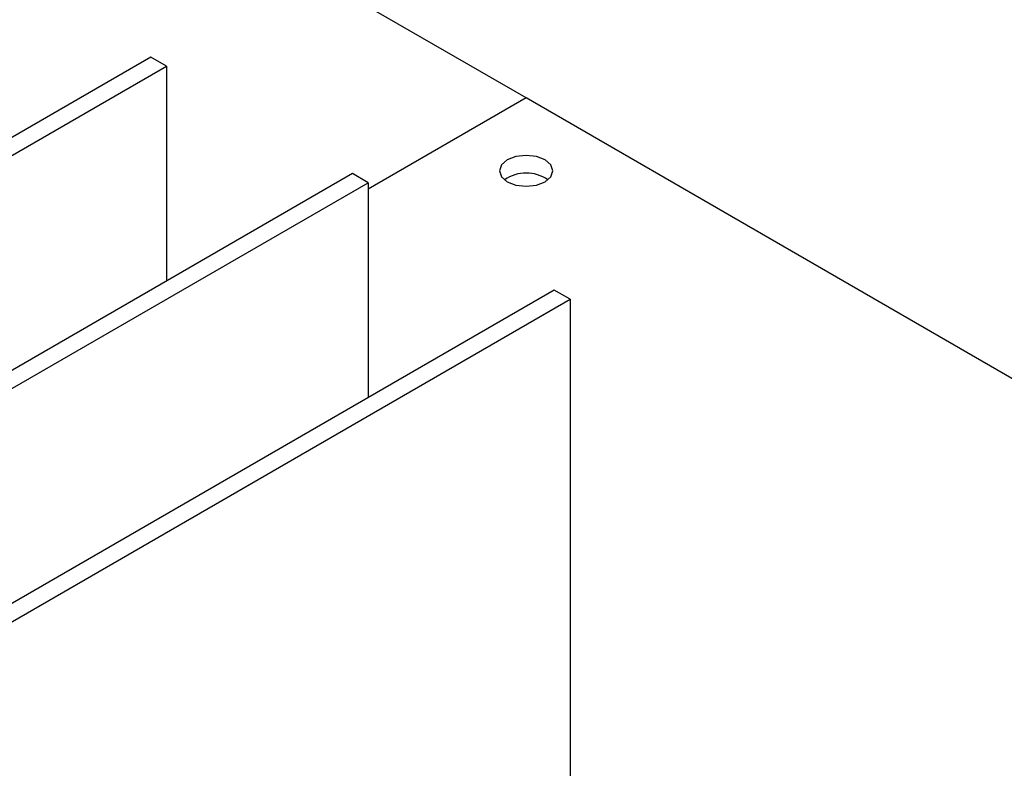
# Model space of a CAD drawing. Header units: millimetres. Extents: x 0 to 1725, y 0 to 1361.
# Tile 38 of 39: x 1513 to 1583, y 1142 to 1195. Entities that reach past the tile are written whole.
import ezdxf

# ---------------------------------------------------------------- set-up
doc = ezdxf.new("R2010")
doc.units = ezdxf.units.MM
doc.linetypes.add('SLD-Solid', pattern=[0])
doc.layers.add('SLD-0', color=179, linetype='SLD-Solid')

msp = doc.modelspace()

# ---------------------------------------------------------------- linework, layer by layer
at = {"layer": 'SLD-0', "color": 7, "linetype": 'SLD-Solid', "lineweight": 25}
for p, q in [((1548.636, 1189.598), (1437.282, 1253.881)), ((1521.903, 1192.507), (1436.767, 1143.359)), ((1523.025, 1191.859), (1521.903, 1192.507)), ((1437.89, 1142.711), (1523.025, 1191.859)), ((1523.025, 1191.859), (1523.025, 1176.565)), ((1548.638, 1189.599), (1537.394, 1183.108)), ((1652.809, 1129.462), (1548.638, 1189.599)), ((1547.291, 1185.192), (1546.878, 1184.836)), ((1547.909, 1185.431), (1547.291, 1185.192)), ((1548.638, 1185.515), (1547.909, 1185.431)), ((1549.367, 1185.431), (1548.638, 1185.515)), ((1549.985, 1185.192), (1549.367, 1185.431)), ((1550.398, 1184.836), (1549.985, 1185.192)), ((1546.878, 1184.836), (1546.733, 1184.415)), ((1546.733, 1184.415), (1546.878, 1183.994)), ((1550.543, 1184.415), (1550.398, 1184.836)), ((1550.398, 1183.994), (1550.543, 1184.415)), ((1536.271, 1184.212), (1451.135, 1135.064)), ((1537.394, 1183.564), (1536.271, 1184.212)), ((1546.878, 1183.994), (1547.291, 1183.637)), ((1549.985, 1183.637), (1550.398, 1183.994)), ((1452.258, 1134.416), (1537.394, 1183.564)), ((1537.394, 1183.564), (1537.394, 1168.271)), ((1547.291, 1183.637), (1547.909, 1183.399)), ((1547.909, 1183.399), (1548.638, 1183.315)), ((1548.638, 1183.315), (1549.367, 1183.399)), ((1549.367, 1183.399), (1549.985, 1183.637)), ((1550.639, 1175.917), (1465.504, 1126.77)), ((1466.626, 1126.122), (1551.762, 1175.269)), ((1551.762, 1175.269), (1550.639, 1175.917)), ((1551.762, 1175.269), (1551.762, 1099.837))]:
    msp.add_line(p, q, dxfattribs=at)
msp.add_arc((1548.638, 1181.588), 2.669, 54.7523, 125.2477, dxfattribs=at)

doc.saveas('drawing.dxf')
